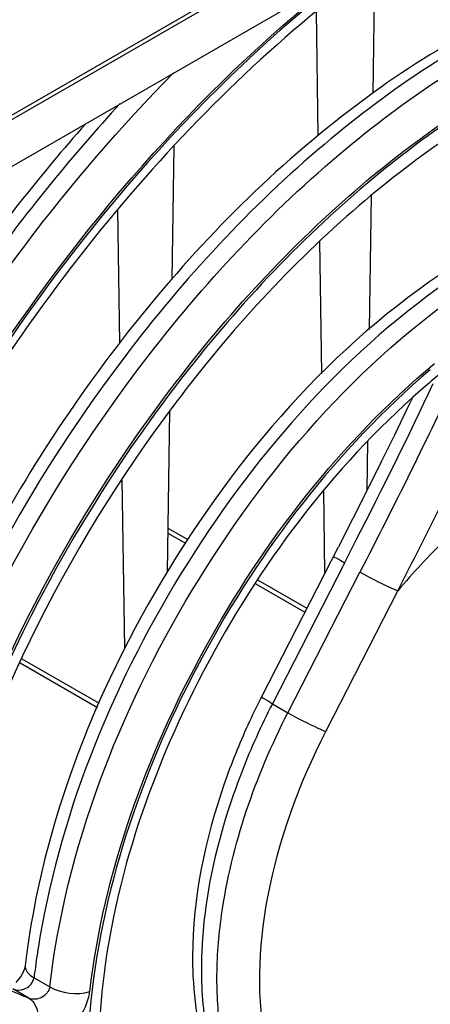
# Model space of a CAD drawing. Header units: inches. Extents: x 0 to 82.7, y 0 to 58.5.
# Tile 47 of 66: x 77.3 to 77.6, y 16.2 to 16.9. Entities that reach past the tile are written whole.
import ezdxf

# ---------------------------------------------------------------- set-up
doc = ezdxf.new("R2010")
doc.units = ezdxf.units.IN
doc.header["$LTSCALE"] = 4.547244
doc.header["$MEASUREMENT"] = 0
doc.layers.get('0').update_dxf_attribs({"linetype": 'CONTINUOUS'})

msp = doc.modelspace()

# ---------------------------------------------------------------- linework, layer by layer
at = {"color": 7, "linetype": 'CONTINUOUS'}
for p, q in [((78.41623, 17.4693), (76.79726, 16.53459)), ((76.81188, 16.53997), (78.38478, 17.44808)), ((78.34919, 17.39388), (76.8459, 16.52596)), ((77.5498, 16.9257), (77.54843, 16.83481)), ((77.50945, 16.80473), (77.50809, 16.89337)), ((77.40617, 16.79722), (77.40472, 16.70178)), ((77.54733, 16.76199), (77.54588, 16.66608)), ((77.36778, 16.65665), (77.3663, 16.75197)), ((77.51207, 16.6345), (77.51061, 16.72917)), ((77.40328, 16.60762), (77.40152, 16.49247)), ((77.54467, 16.58622), (77.54413, 16.55071)), ((77.37118, 16.43796), (77.3693, 16.55904)), ((77.51427, 16.49199), (77.51336, 16.55079)), ((77.54463, 16.5517), (77.52387, 16.51075)), ((77.40201, 16.52411), (77.41628, 16.51587)), ((77.40195, 16.52055), (77.41456, 16.51327)), ((77.46912, 16.4038), (77.52387, 16.51075)), ((77.52811, 16.49902), (77.53662, 16.51569)), ((77.52811, 16.49902), (77.47667, 16.39853)), ((77.48781, 16.3921), (77.53925, 16.49259)), ((77.46434, 16.48453), (77.49993, 16.46398)), ((77.46607, 16.48713), (77.50135, 16.46676)), ((77.51485, 16.37867), (77.56629, 16.47916)), ((77.29641, 16.42783), (77.35167, 16.39593)), ((77.29773, 16.43068), (77.3529, 16.39882)), ((77.47667, 16.39853), (77.48781, 16.3921)), ((77.3, 16.21127), (77.29999, 16.21125)), ((77.30606, 16.20122), (77.30635, 16.20255)), ((77.30635, 16.20255), (77.31756, 16.19608)), ((77.30256, 16.18803), (77.29129, 16.19454))]:
    msp.add_line(p, q, dxfattribs=at)
for points in [[(77.57672, 16.61714), (77.57287, 16.60906), (77.56386, 16.59048), (77.55444, 16.57136), (77.54463, 16.5517)], [(77.3, 16.21131), (77.29982, 16.21025), (77.29947, 16.20892), (77.29892, 16.20738), (77.29814, 16.20569), (77.29714, 16.20393)], [(77.29714, 16.20393), (77.29597, 16.20222), (77.29467, 16.20063), (77.29329, 16.19921)]]:
    msp.add_lwpolyline(points, dxfattribs=at)
for centre, radius, start, end in [((77.93967, 16.21636), 0.54087, 128.933, 130.4302), ((72.94059, 18.83528), 5.19118, 333.00761, 333.95183), ((77.91981, 16.18526), 0.45973, 133.97604, 140.26219), ((77.91968, 16.17314), 0.50617, 153.05533, 155.47244), ((77.92094, 16.17252), 0.50757, 152.89179, 153.05696), ((77.87661, 16.13409), 0.57436, 170.3578, 172.38736), ((77.69584, 16.21709), 0.27623, 179.82755, 183.78936), ((77.85157, 16.13752), 0.54908, 172.39626, 173.19862), ((77.69331, 16.20801), 0.26736, 179.93138, 185.2175), ((79.8735, 22.34147), 6.66892, 247.17162, 247.324552), ((77.83547, 16.13453), 0.49123, 173.97409, 176.39913), ((77.30991, 16.19754), 0.0366, 346.34547, 352.47438), ((77.81314, 16.14487), 0.46071, 174.07441, 177.09192), ((77.66258, 16.20542), 0.23652, 185.26901, 188.13711)]:
    msp.add_arc(centre, radius, start, end, dxfattribs=at)
for points, knots in [([(77.74412, 17.02645), (77.67587, 17.00599), (77.53703, 16.92945), (77.35896, 16.75774), (77.21038, 16.53777), (77.14073, 16.3703), (77.11624, 16.28442)], [0, 0, 0, 0, 0.212728, 0.463217, 0.733337, 1, 1, 1, 1]), ([(77.53867, 16.92614), (77.43549, 16.84793), (77.25735, 16.64603), (77.14327, 16.4034), (77.1073, 16.27397)], [0, 0, 0, 0, 0.490791, 1, 1, 1, 1]), ([(77.10949, 16.28648), (77.1459, 16.41195), (77.25788, 16.64728), (77.4304, 16.84396), (77.52997, 16.92123)], [0, 0, 0, 0, 0.508983, 1, 1, 1, 1]), ([(77.68988, 16.91149), (77.63063, 16.89035), (77.5128, 16.81908), (77.36496, 16.66609), (77.24639, 16.47611), (77.19408, 16.33354), (77.17743, 16.26131)], [0, 0, 0, 0, 0.220475, 0.472972, 0.74022, 1, 1, 1, 1]), ([(77.669, 16.89776), (77.61289, 16.87311), (77.50235, 16.79896), (77.31609, 16.59667), (77.21848, 16.39858), (77.18531, 16.25924)], [0, 0, 0, 0, 0.223596, 0.477415, 1, 1, 1, 1]), ([(77.19529, 16.24661), (77.22767, 16.3871), (77.32532, 16.58712), (77.51244, 16.79139), (77.62383, 16.86633), (77.6804, 16.89118)], [0, 0, 0, 0, 0.522137, 0.776241, 1, 1, 1, 1]), ([(77.22173, 16.24054), (77.2525, 16.37401), (77.34437, 16.56447), (77.52051, 16.7615), (77.62555, 16.83553), (77.67923, 16.8612)], [0, 0, 0, 0, 0.519851, 0.774185, 1, 1, 1, 1]), ([(77.08127, 16.29383), (77.11144, 16.39775), (77.19955, 16.5977), (77.33048, 16.77266), (77.40614, 16.84965)], [0, 0, 0, 0, 0.500632, 1, 1, 1, 1]), ([(77.66792, 16.85371), (77.61507, 16.82682), (77.51216, 16.7515), (77.34038, 16.55462), (77.25126, 16.36615), (77.22196, 16.23451)], [0, 0, 0, 0, 0.227593, 0.482358, 1, 1, 1, 1]), ([(77.67984, 16.84746), (77.62872, 16.82391), (77.52797, 16.75459), (77.3573, 16.56754), (77.26716, 16.38545), (77.23556, 16.25724)], [0, 0, 0, 0, 0.22297, 0.476869, 1, 1, 1, 1]), ([(77.36786, 16.8276), (77.33406, 16.79085), (77.20721, 16.63464), (77.11436, 16.45032), (77.07158, 16.30536)], [0, 0, 0, 0, 0.248344, 1, 1, 1, 1]), ([(77.3431, 16.81303), (77.31113, 16.77696), (77.19157, 16.62494), (77.10395, 16.44726), (77.0635, 16.30792)], [0, 0, 0, 0, 0.249347, 1, 1, 1, 1]), ([(77.62036, 16.72044), (77.53358, 16.66865), (77.39048, 16.51096), (77.31231, 16.31451), (77.3, 16.21127)], [0, 0, 0, 0, 0.492892, 1, 1, 1, 1]), ([(77.60885, 16.70516), (77.53104, 16.65268), (77.40129, 16.50563), (77.32651, 16.32541), (77.31037, 16.23029)], [0, 0, 0, 0, 0.493111, 1, 1, 1, 1]), ([(77.31756, 16.19608), (77.32945, 16.29579), (77.40356, 16.48729), (77.53796, 16.64331), (77.62006, 16.69869)], [0, 0, 0, 0, 0.503493, 1, 1, 1, 1]), ([(77.34619, 16.19275), (77.35637, 16.27818), (77.41668, 16.44546), (77.52549, 16.58557), (77.59242, 16.64172)], [0, 0, 0, 0, 0.496176, 1, 1, 1, 1]), ([(77.58952, 16.63735), (77.52279, 16.58047), (77.41486, 16.43956), (77.35594, 16.27148), (77.34695, 16.1861)], [0, 0, 0, 0, 0.505254, 1, 1, 1, 1]), ([(77.5889, 16.62807), (77.52441, 16.57314), (77.42037, 16.43701), (77.3634, 16.27477), (77.35489, 16.19243)], [0, 0, 0, 0, 0.505779, 1, 1, 1, 1]), ([(77.52811, 16.49902), (77.52617, 16.50014), (77.52462, 16.50171), (77.5202, 16.50354), (77.52056, 16.50429)], [0, 0, 0, 0, 0.727329, 1, 1, 1, 1]), ([(77.56629, 16.47916), (77.56438, 16.4799), (77.55517, 16.48398), (77.54619, 16.48858), (77.53925, 16.49259)], [0, 0, 0, 0, 0.203703, 1, 1, 1, 1]), ([(78.10081, 16.43461), (78.07798, 16.35035), (78.01184, 16.18538), (77.86871, 15.96702), (77.69476, 15.79345), (77.55814, 15.71359), (77.49007, 15.69037)], [0, 0, 0, 0, 0.263483, 0.531734, 0.78293, 1, 1, 1, 1]), ([(77.47624, 15.67611), (77.54621, 15.6959), (77.68841, 15.77268), (77.8696, 15.94713), (78.01935, 16.17072), (78.08838, 16.341), (78.11199, 16.42816)], [0, 0, 0, 0, 0.213894, 0.464541, 0.734362, 1, 1, 1, 1]), ([(77.48822, 15.69465), (77.55394, 15.71831), (77.68607, 15.797), (77.9154, 16.02528), (78.0397, 16.25556), (78.08796, 16.42007)], [0, 0, 0, 0, 0.216699, 0.468118, 1, 1, 1, 1]), ([(77.58654, 15.80028), (77.64071, 15.82356), (77.74763, 15.89424), (77.92865, 16.08838), (78.02407, 16.27908), (78.05739, 16.41356)], [0, 0, 0, 0, 0.222871, 0.476278, 1, 1, 1, 1]), ([(78.05698, 16.40838), (78.02221, 16.27191), (77.92391, 16.07902), (77.73825, 15.88483), (77.62907, 15.81569), (77.5741, 15.79383)], [0, 0, 0, 0, 0.526059, 0.778999, 1, 1, 1, 1]), ([(77.47667, 16.39853), (77.46864, 16.38284), (77.44163, 16.32278), (77.42595, 16.25663), (77.42595, 16.20834)], [0, 0, 0, 0, 0.267422, 1, 1, 1, 1]), ([(77.46912, 16.4038), (77.46874, 16.40306), (77.4732, 16.40121), (77.47473, 16.39965), (77.47667, 16.39853)], [0, 0, 0, 0, 0.271986, 1, 1, 1, 1]), ([(77.43709, 16.20191), (77.43709, 16.21707), (77.44228, 16.283), (77.46466, 16.34688), (77.48781, 16.3921)], [0, 0, 0, 0, 0.229845, 1, 1, 1, 1]), ([(77.48781, 16.3921), (77.49475, 16.38809), (77.50372, 16.38349), (77.51294, 16.37942), (77.51485, 16.37867)], [0, 0, 0, 0, 0.796248, 1, 1, 1, 1]), ([(77.45919, 16.38327), (77.45292, 16.36953), (77.43167, 16.3168), (77.41971, 16.25972), (77.41961, 16.21793)], [0, 0, 0, 0, 0.265444, 1, 1, 1, 1]), ([(77.4729, 16.15242), (77.46502, 16.18718), (77.46865, 16.26737), (77.49565, 16.34118), (77.51485, 16.37867)], [0, 0, 0, 0, 0.458361, 1, 1, 1, 1]), ([(77.29999, 16.21125), (77.29994, 16.21078), (77.29997, 16.2098), (77.30024, 16.20886), (77.30043, 16.20841)], [0, 0, 0, 0, 0.486563, 1, 1, 1, 1]), ([(77.44267, 16.14866), (77.44173, 16.15282), (77.43834, 16.17037), (77.43709, 16.1883), (77.43709, 16.20191)], [0, 0, 0, 0, 0.238494, 1, 1, 1, 1]), ([(77.31756, 16.19608), (77.31718, 16.19293), (77.31244, 16.18732), (77.30535, 16.18675), (77.30256, 16.18803)], [0, 0, 0, 0, 0.508105, 1, 1, 1, 1]), ([(77.30256, 16.18803), (77.30659, 16.18563), (77.31165, 16.17457), (77.30847, 16.16392), (77.30553, 16.15899)], [0, 0, 0, 0, 0.449539, 1, 1, 1, 1]), ([(77.30553, 16.15899), (77.31297, 16.15605), (77.33311, 16.16317), (77.34314, 16.17927), (77.34547, 16.1889)], [0, 0, 0, 0, 0.446551, 1, 1, 1, 1])]:
    msp.add_open_spline(points, degree=3, knots=knots, dxfattribs=at)
for points in [[(77.61018, 16.63676), (77.5877, 16.58815), (77.56365, 16.54027), (77.53925, 16.49259)], [(77.53662, 16.51569), (77.55546, 16.55268), (77.574, 16.58983), (77.59165, 16.6274)], [(77.30043, 16.20841), (77.3015, 16.20584), (77.30395, 16.20394), (77.30635, 16.20255)], [(77.29946, 16.19454), (77.30238, 16.19568), (77.30514, 16.19823), (77.30606, 16.20122)], [(77.29129, 16.19454), (77.29377, 16.1934), (77.29693, 16.19355), (77.29946, 16.19454)], [(77.31756, 16.19608), (77.32588, 16.19127), (77.33699, 16.18995), (77.34619, 16.19275)], [(77.42021, 16.19884), (77.42102, 16.18677), (77.42266, 16.1747), (77.42534, 16.1629)]]:
    msp.add_open_spline(points, degree=3, dxfattribs=at)

doc.saveas('drawing.dxf')
